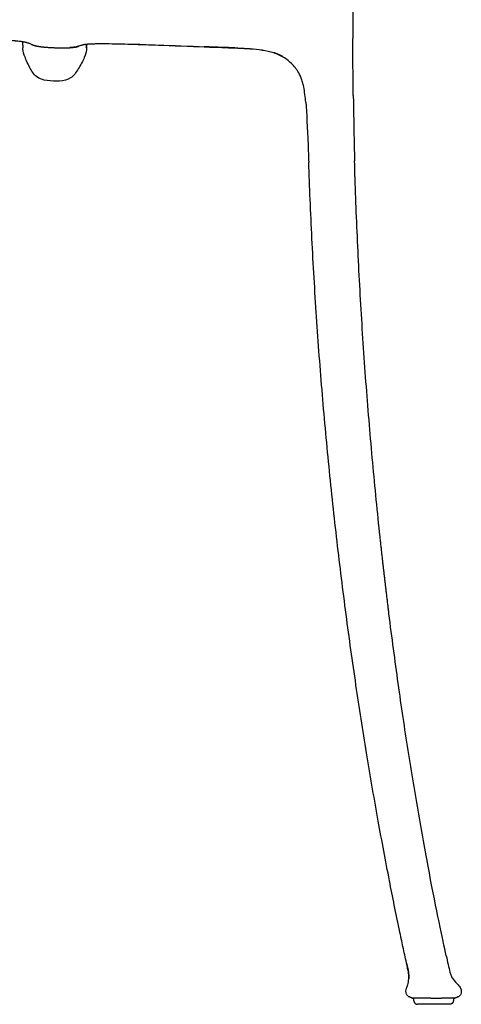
# Model space of a CAD drawing. Header units: millimetres. Extents: x -51070 to 51016057, y -411665 to 5485636.
# Tile 22 of 27: x 51015833 to 51016025, y 5484378 to 5484805. Entities that reach past the tile are written whole.
import ezdxf

# ---------------------------------------------------------------- set-up
doc = ezdxf.new("R2010")
doc.units = ezdxf.units.MM
doc.layers.add('08-01-2026-telaio-080126', color=7, linetype='Continuous', true_color=0x000000)

msp = doc.modelspace()

# ---------------------------------------------------------------- linework, layer by layer
at = {"layer": '08-01-2026-telaio-080126', "color": 7}
for points, degree, knots in [([(51015977.93, 5484817.97), (51015977.89, 5484813.81), (51015977.87, 5484810.34), (51015977.87, 5484807.01), (51015977.87, 5484803.68), (51015977.88, 5484800.49), (51015977.91, 5484796.93)], 3, [0, 0, 0, 0, 10.959753, 10.959753, 10.959753, 21.043315, 21.043315, 21.043315, 21.043315]), ([(51015977.93, 5484817.97), (51015977.89, 5484813.81), (51015977.87, 5484810.34), (51015977.87, 5484807.01), (51015977.87, 5484803.68), (51015977.88, 5484800.49), (51015977.91, 5484796.93)], 3, [0, 0, 0, 0, 10.959753, 10.959753, 10.959753, 21.043315, 21.043315, 21.043315, 21.043315]), ([(51015833.39, 5484795.65), (51015833.37, 5484795.65), (51015833.35, 5484795.65), (51015833.3, 5484795.66), (51015833.26, 5484795.66), (51015833.22, 5484795.67), (51015832.78, 5484795.72), (51015832.35, 5484795.76), (51015831.88, 5484795.81), (51015831.86, 5484795.81), (51015831.84, 5484795.81), (51015831.77, 5484795.82), (51015831.7, 5484795.83), (51015831.57, 5484795.84), (51015831.5, 5484795.85), (51015831.37, 5484795.86), (51015831.3, 5484795.87), (51015831.23, 5484795.87), (51015830.57, 5484795.94), (51015829.89, 5484795.99), (51015829.17, 5484796.05), (51015828.89, 5484796.08), (51015828.59, 5484796.1), (51015828.3, 5484796.12), (51015827.69, 5484796.17), (51015827.07, 5484796.21), (51015826.44, 5484796.25)], 3, [0, 0, 0, 0, 0.088583, 0.088583, 0.235587, 0.235587, 0.235587, 2.013166, 2.013166, 2.013166, 2.09683, 2.09683, 2.351646, 2.351646, 2.581584, 2.581584, 2.824383, 2.824383, 2.824383, 5.286129, 5.286129, 5.286129, 6.279055, 6.279055, 6.279055, 8.323589, 8.323589, 8.323589, 8.323589]), ([(51015833.39, 5484795.65), (51015833.37, 5484795.65), (51015833.35, 5484795.65), (51015833.3, 5484795.66), (51015833.26, 5484795.66), (51015833.22, 5484795.67), (51015832.78, 5484795.72), (51015832.35, 5484795.76), (51015831.88, 5484795.81), (51015831.86, 5484795.81), (51015831.84, 5484795.81), (51015831.77, 5484795.82), (51015831.7, 5484795.83), (51015831.57, 5484795.84), (51015831.5, 5484795.85), (51015831.37, 5484795.86), (51015831.3, 5484795.87), (51015831.23, 5484795.87), (51015830.57, 5484795.94), (51015829.89, 5484795.99), (51015829.17, 5484796.05), (51015828.89, 5484796.08), (51015828.59, 5484796.1), (51015828.3, 5484796.12), (51015827.69, 5484796.17), (51015827.07, 5484796.21), (51015826.44, 5484796.25)], 3, [0, 0, 0, 0, 0.088583, 0.088583, 0.235587, 0.235587, 0.235587, 2.013166, 2.013166, 2.013166, 2.09683, 2.09683, 2.351646, 2.351646, 2.581584, 2.581584, 2.824383, 2.824383, 2.824383, 5.286129, 5.286129, 5.286129, 6.279055, 6.279055, 6.279055, 8.323589, 8.323589, 8.323589, 8.323589]), ([(51015835.99, 5484795.24), (51015835.8, 5484795.29), (51015835.68, 5484795.31), (51015835.5, 5484795.34), (51015835.47, 5484795.35), (51015835.44, 5484795.36), (51015835.39, 5484795.37), (51015835.37, 5484795.37), (51015835.36, 5484795.37), (51015835.19, 5484795.4), (51015835.07, 5484795.42), (51015834.84, 5484795.46), (51015834.74, 5484795.47), (51015834.62, 5484795.49), (51015834.5, 5484795.51), (51015834.17, 5484795.55), (51015833.78, 5484795.6), (51015833.39, 5484795.65)], 3, [0, 0, 0, 0, 1.230734, 1.230734, 1.230734, 1.465141, 1.465141, 1.614362, 1.614362, 1.614362, 2.845551, 2.845551, 2.845551, 3.456662, 3.456662, 3.456662, 5.096963, 5.096963, 5.096963, 5.096963]), ([(51015838.48, 5484794.39), (51015838.47, 5484794.39), (51015838.46, 5484794.4), (51015838.45, 5484794.4), (51015838.29, 5484794.48), (51015838.11, 5484794.56), (51015837.91, 5484794.63), (51015837.78, 5484794.68), (51015837.65, 5484794.73), (51015837.52, 5484794.78), (51015837.45, 5484794.81), (51015837.38, 5484794.83), (51015837.31, 5484794.86), (51015837.09, 5484794.93), (51015836.89, 5484795), (51015836.66, 5484795.06), (51015836.54, 5484795.1), (51015836.42, 5484795.13), (51015836.31, 5484795.16), (51015836.19, 5484795.19), (51015836.1, 5484795.21), (51015835.99, 5484795.24)], 3, [0.797175, 0.797175, 0.797175, 0.797175, 0.880661, 0.880661, 0.880661, 2.375522, 2.375522, 2.375522, 3.381429, 3.381429, 3.381429, 3.88221, 3.88221, 3.88221, 5.399212, 5.399212, 5.399212, 6.180223, 6.180223, 6.180223, 6.932494, 6.932494, 6.932494, 6.932494]), ([(51015839.42, 5484793.87), (51015839.42, 5484793.87), (51015839.42, 5484793.87), (51015839.38, 5484793.9), (51015839.32, 5484793.94), (51015839.23, 5484794), (51015839.22, 5484794), (51015839.21, 5484794.01), (51015839.2, 5484794.01), (51015839.04, 5484794.11), (51015838.78, 5484794.25), (51015838.48, 5484794.39)], 3, [0.78006, 0.78006, 0.78006, 0.78006, 1.354211, 1.354211, 2.812483, 2.812483, 2.812483, 2.971494, 2.971494, 2.971494, 5.678122, 5.678122, 5.678122, 5.678122]), ([(51015838.48, 5484794.39), (51015838.71, 5484794.28), (51015839.15, 5484794.11), (51015839.75, 5484793.92), (51015840.28, 5484793.79), (51015840.76, 5484793.68), (51015841.26, 5484793.58), (51015841.69, 5484793.51), (51015841.95, 5484793.47), (51015842.04, 5484793.46)], 3, [-4.49424, -4.49424, -4.49424, -4.49424, -3.731331, -3.082442, -2.603593, -2.109023, -1.599617, -1.076917, -0.804866, -0.804866, -0.804866, -0.804866]), ([(51015838.49, 5484794.4), (51015839.08, 5484794.12), (51015839.81, 5484793.91), (51015840.96, 5484793.58), (51015842.84, 5484793.35)], 2, [-4.405364, -4.405364, -4.405364, -3.090246, -3.090246, 0, 0, 0]), ([(51015842.84, 5484793.35), (51015845.28, 5484793.06), (51015848.76, 5484792.94), (51015852.21, 5484792.82), (51015854.69, 5484792.93)], 2, [-11.895808, -11.895808, -11.895808, -5.945884, -5.945884, 0, 0, 0]), ([(51015842.84, 5484793.35), (51015843.14, 5484793.32), (51015843.8, 5484793.24), (51015844.85, 5484793.15), (51015846.04, 5484793.07), (51015847.36, 5484792.99), (51015848.57, 5484792.94), (51015849.62, 5484792.91), (51015850.47, 5484792.89), (51015851.28, 5484792.88), (51015852.05, 5484792.88), (51015852.77, 5484792.88), (51015853.45, 5484792.89), (51015853.88, 5484792.9), (51015854.08, 5484792.91)], 3, [0.003168, 0.003168, 0.003168, 0.003168, 0.9218, 1.984099, 3.18341, 4.509792, 5.945233, 6.82107, 7.668426, 8.481427, 9.255178, 9.98567, 10.669701, 11.281488, 11.281488, 11.281488, 11.281488]), ([(51015854.69, 5484792.93), (51015856.62, 5484793.02), (51015857.85, 5484793.29), (51015858.51, 5484793.42), (51015859.01, 5484793.61)], 2, [-6.412086, -6.412086, -6.412086, -3.209552, -3.209552, -2.038785, -2.038785, -2.038785]), ([(51015859.02, 5484793.6), (51015858.9, 5484793.56), (51015858.51, 5484793.43), (51015857.89, 5484793.28), (51015857.13, 5484793.15), (51015856.38, 5484793.05), (51015855.72, 5484792.99), (51015855.32, 5484792.97), (51015855.18, 5484792.96)], 3, [1.953707, 1.953707, 1.953707, 1.953707, 2.336542, 3.182757, 3.882363, 4.643189, 5.470346, 5.870742, 5.870742, 5.870742, 5.870742]), ([(51015859.02, 5484793.6), (51015859, 5484793.6), (51015858.99, 5484793.59), (51015858.98, 5484793.59), (51015858.62, 5484793.46), (51015858.3, 5484793.32), (51015858.07, 5484793.21), (51015858.04, 5484793.2), (51015858.02, 5484793.19), (51015858, 5484793.17), (51015857.81, 5484793.08), (51015857.7, 5484793.01), (51015857.7, 5484793.01)], 3, [0.571779, 0.571779, 0.571779, 0.571779, 0.669288, 0.669288, 0.669288, 3.467108, 3.467108, 3.467108, 3.762779, 3.762779, 3.762779, 6.227793, 6.227793, 6.227793, 6.227793]), ([(51015857.7, 5484793.01), (51015857.7, 5484793.01), (51015857.7, 5484793.01), (51015857.7, 5484793.01), (51015857.71, 5484793.01), (51015857.71, 5484793.02)], 3, [0.0031357, 0.0031357, 0.0031357, 0.0031357, 0.1495885, 0.1495885, 0.5499048, 0.5499048, 0.5499048, 0.5499048]), ([(51015857.71, 5484793.02), (51015857.86, 5484793.13), (51015858, 5484793.24), (51015858.13, 5484793.33), (51015858.13, 5484793.34), (51015858.14, 5484793.34), (51015858.14, 5484793.34)], 3, [1.0279569, 1.0279569, 1.0279569, 1.0279569, 1.6692843, 1.6692843, 1.6692843, 1.6957595, 1.6957595, 1.6957595, 1.6957595]), ([(51015861.55, 5484794.26), (51015861.44, 5484794.24), (51015861.31, 5484794.22), (51015861.18, 5484794.19), (51015861.05, 5484794.17), (51015860.92, 5484794.14), (51015860.79, 5484794.11), (51015860.66, 5484794.08), (51015860.53, 5484794.05), (51015860.41, 5484794.02), (51015860.24, 5484793.98), (51015860.08, 5484793.94), (51015859.92, 5484793.89), (51015859.9, 5484793.89), (51015859.89, 5484793.88), (51015859.87, 5484793.88), (51015859.57, 5484793.79), (51015859.28, 5484793.7), (51015859.02, 5484793.6)], 3, [0.000011, 0.000011, 0.000011, 0.000011, 0.805064, 0.805064, 0.805064, 1.621295, 1.621295, 1.621295, 2.423971, 2.423971, 2.423971, 3.490702, 3.490702, 3.490702, 3.609311, 3.609311, 3.609311, 5.626251, 5.626251, 5.626251, 5.626251]), ([(51015864.1, 5484794.47), (51015863.72, 5484794.46), (51015863.34, 5484794.44), (51015863.02, 5484794.42), (51015862.9, 5484794.41), (51015862.78, 5484794.4), (51015862.68, 5484794.39), (51015862.46, 5484794.37), (51015862.34, 5484794.36), (51015862.18, 5484794.34), (51015862.16, 5484794.34), (51015862.15, 5484794.34), (51015862.09, 5484794.34), (51015862.06, 5484794.33), (51015862.04, 5484794.33), (51015861.87, 5484794.31), (51015861.73, 5484794.29), (51015861.55, 5484794.26)], 3, [0, 0, 0, 0, 1.527859, 1.527859, 1.527859, 2.11173, 2.11173, 2.11173, 3.283501, 3.283501, 3.283501, 3.426107, 3.426107, 3.649177, 3.649177, 3.649177, 4.821742, 4.821742, 4.821742, 4.821742]), ([(51015864.1, 5484794.47), (51015863.72, 5484794.46), (51015863.34, 5484794.44), (51015863.02, 5484794.42), (51015862.9, 5484794.41), (51015862.78, 5484794.4), (51015862.68, 5484794.39), (51015862.46, 5484794.37), (51015862.34, 5484794.36), (51015862.18, 5484794.34), (51015862.16, 5484794.34), (51015862.15, 5484794.34), (51015862.09, 5484794.34), (51015862.06, 5484794.33), (51015862.04, 5484794.33), (51015861.87, 5484794.31), (51015861.73, 5484794.29), (51015861.55, 5484794.26)], 3, [0, 0, 0, 0, 1.527859, 1.527859, 1.527859, 2.11173, 2.11173, 2.11173, 3.283501, 3.283501, 3.283501, 3.426107, 3.426107, 3.649177, 3.649177, 3.649177, 4.821742, 4.821742, 4.821742, 4.821742]), ([(51015862.45, 5484794.07), (51015862.44, 5484793.94), (51015862.44, 5484793.81), (51015862.43, 5484793.66), (51015862.43, 5484793.52), (51015862.42, 5484793.38), (51015862.42, 5484793.24), (51015862.42, 5484793.12), (51015862.41, 5484792.99), (51015862.41, 5484792.88), (51015862.4, 5484792.76), (51015862.4, 5484792.66), (51015862.4, 5484792.55), (51015862.39, 5484792.46), (51015862.39, 5484792.37), (51015862.39, 5484792.29), (51015862.39, 5484792.22), (51015862.38, 5484792.15), (51015862.38, 5484792.08)], 2, [0.150845, 0.150845, 0.150845, 1, 1, 2, 2, 3, 3, 4, 4, 5, 5, 6, 6, 7, 7, 8, 8, 9, 9, 9]), ([(51015862.45, 5484794.07), (51015862.44, 5484793.94), (51015862.44, 5484793.81), (51015862.43, 5484793.66), (51015862.43, 5484793.52), (51015862.42, 5484793.38), (51015862.42, 5484793.24), (51015862.42, 5484793.12), (51015862.41, 5484792.99), (51015862.41, 5484792.88), (51015862.4, 5484792.76), (51015862.4, 5484792.66), (51015862.4, 5484792.55), (51015862.39, 5484792.46), (51015862.39, 5484792.37), (51015862.39, 5484792.29), (51015862.39, 5484792.22), (51015862.38, 5484792.15), (51015862.38, 5484792.08)], 2, [0.150845, 0.150845, 0.150845, 1, 1, 2, 2, 3, 3, 4, 4, 5, 5, 6, 6, 7, 7, 8, 8, 9, 9, 9]), ([(51015870.8, 5484794.57), (51015870.24, 5484794.58), (51015869.68, 5484794.58), (51015869.13, 5484794.58), (51015868.81, 5484794.58), (51015868.49, 5484794.58), (51015868.17, 5484794.57), (51015867.49, 5484794.57), (51015866.85, 5484794.56), (51015866.22, 5484794.55), (51015866, 5484794.54), (51015865.78, 5484794.53), (51015865.57, 5484794.53), (51015865.11, 5484794.52), (51015864.69, 5484794.5), (51015864.27, 5484794.48), (51015864.23, 5484794.48), (51015864.19, 5484794.48), (51015864.14, 5484794.48), (51015864.12, 5484794.48), (51015864.1, 5484794.47)], 3, [0, 0, 0, 0, 1.777168, 1.777168, 1.777168, 2.827783, 2.827783, 2.827783, 5.069072, 5.069072, 5.069072, 5.859164, 5.859164, 5.859164, 7.50989, 7.50989, 7.50989, 7.645326, 7.645326, 7.73543, 7.73543, 7.73543, 7.73543]), ([(51015870.8, 5484794.57), (51015870.24, 5484794.58), (51015869.68, 5484794.58), (51015869.13, 5484794.58), (51015868.81, 5484794.58), (51015868.49, 5484794.58), (51015868.17, 5484794.57), (51015867.49, 5484794.57), (51015866.85, 5484794.56), (51015866.22, 5484794.55), (51015866, 5484794.54), (51015865.78, 5484794.53), (51015865.57, 5484794.53), (51015865.11, 5484794.52), (51015864.69, 5484794.5), (51015864.27, 5484794.48), (51015864.23, 5484794.48), (51015864.19, 5484794.48), (51015864.14, 5484794.48), (51015864.12, 5484794.48), (51015864.1, 5484794.47)], 3, [0, 0, 0, 0, 1.777168, 1.777168, 1.777168, 2.827783, 2.827783, 2.827783, 5.069072, 5.069072, 5.069072, 5.859164, 5.859164, 5.859164, 7.50989, 7.50989, 7.50989, 7.645326, 7.645326, 7.73543, 7.73543, 7.73543, 7.73543]), ([(51015881.7, 5484794.35), (51015879.92, 5484794.4), (51015878.08, 5484794.45), (51015876.31, 5484794.49), (51015874.46, 5484794.53), (51015872.59, 5484794.56), (51015870.8, 5484794.57)], 3, [0, 0, 0, 0, 5.410959, 5.410959, 5.410959, 11.054086, 11.054086, 11.054086, 11.054086]), ([(51015881.7, 5484794.35), (51015879.92, 5484794.4), (51015878.08, 5484794.45), (51015876.31, 5484794.49), (51015874.46, 5484794.53), (51015872.59, 5484794.56), (51015870.8, 5484794.57)], 3, [0, 0, 0, 0, 5.410959, 5.410959, 5.410959, 11.054086, 11.054086, 11.054086, 11.054086]), ([(51015893.71, 5484793.92), (51015891.67, 5484794), (51015889.72, 5484794.07), (51015885.75, 5484794.22), (51015883.8, 5484794.29), (51015881.7, 5484794.35)], 3, [0, 0, 0, 0, 5.684162, 5.684162, 12.023232, 12.023232, 12.023232, 12.023232]), ([(51015893.71, 5484793.92), (51015891.67, 5484794), (51015889.72, 5484794.07), (51015885.75, 5484794.22), (51015883.8, 5484794.29), (51015881.7, 5484794.35)], 3, [0, 0, 0, 0, 5.684162, 5.684162, 12.023232, 12.023232, 12.023232, 12.023232]), ([(51015947.15, 5484789.15), (51015945.65, 5484789.96), (51015944.05, 5484790.56), (51015940.74, 5484791.46), (51015939.02, 5484791.75), (51015937.32, 5484791.97)], 3, [0, 0, 0, 0, 5.134905, 5.134905, 10.312824, 10.312824, 10.312824, 10.312824]), ([(51015947.15, 5484789.15), (51015945.65, 5484789.96), (51015944.05, 5484790.56), (51015940.74, 5484791.46), (51015939.02, 5484791.75), (51015937.32, 5484791.97)], 3, [0, 0, 0, 0, 5.134905, 5.134905, 10.312824, 10.312824, 10.312824, 10.312824]), ([(51015954.45, 5484782.06), (51015953.6, 5484783.53), (51015952.52, 5484784.89), (51015950.06, 5484787.28), (51015948.66, 5484788.32), (51015947.15, 5484789.15)], 3, [0, 0, 0, 0, 5.239257, 5.239257, 10.434049, 10.434049, 10.434049, 10.434049]), ([(51015954.45, 5484782.06), (51015953.6, 5484783.53), (51015952.52, 5484784.89), (51015950.06, 5484787.28), (51015948.66, 5484788.32), (51015947.15, 5484789.15)], 3, [0, 0, 0, 0, 5.239257, 5.239257, 10.434049, 10.434049, 10.434049, 10.434049]), ([(51015957.49, 5484769.33), (51015957.3, 5484771.48), (51015957.04, 5484773.86), (51015956.55, 5484776.3), (51015956.47, 5484776.65), (51015956.31, 5484777.33), (51015956.23, 5484777.65), (51015956.05, 5484778.3), (51015955.95, 5484778.62), (51015955.48, 5484780.04), (51015955.03, 5484781.05), (51015954.45, 5484782.06)], 3, [0.003369, 0.003369, 0.003369, 0.003369, 6.54959, 6.54959, 7.65906, 7.65906, 8.694715, 8.694715, 9.72974, 9.72974, 13.358336, 13.358336, 13.358336, 13.358336]), ([(51015957.49, 5484769.33), (51015957.3, 5484771.48), (51015957.04, 5484773.86), (51015956.55, 5484776.3), (51015956.47, 5484776.65), (51015956.31, 5484777.33), (51015956.23, 5484777.65), (51015956.05, 5484778.3), (51015955.95, 5484778.62), (51015955.48, 5484780.04), (51015955.03, 5484781.05), (51015954.45, 5484782.06)], 3, [0.003369, 0.003369, 0.003369, 0.003369, 6.54959, 6.54959, 7.65906, 7.65906, 8.694715, 8.694715, 9.72974, 9.72974, 13.358336, 13.358336, 13.358336, 13.358336]), ([(51015960.2, 5484710.18), (51015959.92, 5484715.82), (51015959.67, 5484721.47), (51015959.43, 5484727.14), (51015959.2, 5484732.49), (51015958.98, 5484737.88), (51015958.78, 5484743.31)], 3, [0, 0, 0, 0, 16.976829, 16.976829, 16.976829, 33.169151, 33.169151, 33.169151, 33.169151]), ([(51015960.2, 5484710.18), (51015959.92, 5484715.82), (51015959.67, 5484721.47), (51015959.43, 5484727.14), (51015959.2, 5484732.49), (51015958.98, 5484737.88), (51015958.78, 5484743.31)], 3, [0, 0, 0, 0, 16.976829, 16.976829, 16.976829, 33.169151, 33.169151, 33.169151, 33.169151]), ([(51016001.23, 5484395.87), (51016000.96, 5484397.12), (51016000.69, 5484398.33), (51016000.21, 5484400.55), (51015999.96, 5484401.72), (51015999.2, 5484405.24), (51015998.7, 5484407.6), (51015998.17, 5484410.1)], 3, [0, 0, 0, 0, 4.218146, 4.218146, 8.024664, 8.024664, 14.597612, 14.597612, 14.597612, 14.597612]), ([(51016001.23, 5484395.87), (51016000.96, 5484397.12), (51016000.69, 5484398.33), (51016000.21, 5484400.55), (51015999.96, 5484401.72), (51015999.2, 5484405.24), (51015998.7, 5484407.6), (51015998.17, 5484410.1)], 3, [0, 0, 0, 0, 4.218146, 4.218146, 8.024664, 8.024664, 14.597612, 14.597612, 14.597612, 14.597612]), ([(51016018.47, 5484399.03), (51016018.73, 5484397.79), (51016019, 5484396.53), (51016019.52, 5484394.22), (51016019.81, 5484392.95), (51016020.09, 5484391.92)], 3, [0, 0, 0, 0, 4.023396, 4.023396, 7.299391, 7.299391, 7.299391, 7.299391]), ([(51016018.47, 5484399.03), (51016018.73, 5484397.79), (51016019, 5484396.53), (51016019.52, 5484394.22), (51016019.81, 5484392.95), (51016020.09, 5484391.92)], 3, [0, 0, 0, 0, 4.023396, 4.023396, 7.299391, 7.299391, 7.299391, 7.299391]), ([(51016002.12, 5484391.35), (51016002.07, 5484391.73), (51016002.01, 5484392.09), (51016001.87, 5484392.83), (51016001.79, 5484393.2), (51016001.56, 5484394.3), (51016001.39, 5484395.13), (51016001.23, 5484395.87)], 3, [0, 0, 0, 0, 1.183572, 1.183572, 2.285544, 2.285544, 4.612562, 4.612562, 4.612562, 4.612562]), ([(51016002.12, 5484391.35), (51016002.07, 5484391.73), (51016002.01, 5484392.09), (51016001.87, 5484392.83), (51016001.79, 5484393.2), (51016001.56, 5484394.3), (51016001.39, 5484395.13), (51016001.23, 5484395.87)], 3, [0, 0, 0, 0, 1.183572, 1.183572, 2.285544, 2.285544, 4.612562, 4.612562, 4.612562, 4.612562]), ([(51016002.22, 5484389.05), (51016002.24, 5484389.45), (51016002.25, 5484389.84), (51016002.21, 5484390.61), (51016002.17, 5484390.98), (51016002.12, 5484391.35)], 3, [0, 0, 0, 0, 1.199999, 1.199999, 2.323376, 2.323376, 2.323376, 2.323376]), ([(51016002.22, 5484389.05), (51016002.24, 5484389.45), (51016002.25, 5484389.84), (51016002.21, 5484390.61), (51016002.17, 5484390.98), (51016002.12, 5484391.35)], 3, [0, 0, 0, 0, 1.199999, 1.199999, 2.323376, 2.323376, 2.323376, 2.323376]), ([(51016020.09, 5484391.92), (51016020.23, 5484391.44), (51016020.38, 5484390.92), (51016020.8, 5484389.89), (51016021.06, 5484389.44), (51016021.42, 5484388.94)], 3, [0, 0, 0, 0, 1.472567, 1.472567, 3.296422, 3.296422, 3.296422, 3.296422]), ([(51016020.09, 5484391.92), (51016020.23, 5484391.44), (51016020.38, 5484390.92), (51016020.8, 5484389.89), (51016021.06, 5484389.44), (51016021.42, 5484388.94)], 3, [0, 0, 0, 0, 1.472567, 1.472567, 3.296422, 3.296422, 3.296422, 3.296422]), ([(51016001.25, 5484384.93), (51016001.34, 5484385.18), (51016001.46, 5484385.45), (51016001.65, 5484385.96), (51016001.73, 5484386.2), (51016001.8, 5484386.46)], 3, [0, 0, 0, 0, 0.821036, 0.821036, 1.634773, 1.634773, 1.634773, 1.634773]), ([(51016001.25, 5484384.93), (51016001.34, 5484385.18), (51016001.46, 5484385.45), (51016001.65, 5484385.96), (51016001.73, 5484386.2), (51016001.8, 5484386.46)], 3, [0, 0, 0, 0, 0.821036, 0.821036, 1.634773, 1.634773, 1.634773, 1.634773]), ([(51016023.58, 5484386.41), (51016023.78, 5484386.18), (51016024.02, 5484385.91), (51016024.4, 5484385.44), (51016024.57, 5484385.2), (51016024.71, 5484384.92)], 3, [0, 0, 0, 0, 0.929981, 0.929981, 1.875523, 1.875523, 1.875523, 1.875523]), ([(51016023.58, 5484386.41), (51016023.78, 5484386.18), (51016024.02, 5484385.91), (51016024.4, 5484385.44), (51016024.57, 5484385.2), (51016024.71, 5484384.92)], 3, [0, 0, 0, 0, 0.929981, 0.929981, 1.875523, 1.875523, 1.875523, 1.875523]), ([(51016002, 5484381.44), (51016001.85, 5484381.55), (51016001.71, 5484381.69), (51016001.59, 5484381.84), (51016001.47, 5484382), (51016001.36, 5484382.17), (51016001.27, 5484382.36)], 3, [0.011216, 0.011216, 0.011216, 0.011216, 0.591419, 0.591419, 0.591419, 1.206058, 1.206058, 1.206058, 1.206058]), ([(51016002, 5484381.44), (51016001.85, 5484381.55), (51016001.71, 5484381.69), (51016001.59, 5484381.84), (51016001.47, 5484382), (51016001.36, 5484382.17), (51016001.27, 5484382.36)], 3, [0.011216, 0.011216, 0.011216, 0.011216, 0.591419, 0.591419, 0.591419, 1.206058, 1.206058, 1.206058, 1.206058]), ([(51016003.94, 5484380.67), (51016003.63, 5484380.77), (51016003.32, 5484380.88), (51016003, 5484380.98), (51016002.65, 5484381.1), (51016002.3, 5484381.22), (51016002, 5484381.44)], 3, [0.082654, 0.082654, 0.082654, 0.082654, 1.077247, 1.077247, 1.077247, 2.187695, 2.187695, 2.187695, 2.187695]), ([(51016003.94, 5484380.67), (51016003.63, 5484380.77), (51016003.32, 5484380.88), (51016003, 5484380.98), (51016002.65, 5484381.1), (51016002.3, 5484381.22), (51016002, 5484381.44)], 3, [0.082654, 0.082654, 0.082654, 0.082654, 1.077247, 1.077247, 1.077247, 2.187695, 2.187695, 2.187695, 2.187695]), ([(51016002.1, 5484381.44), (51016002.4, 5484381.22), (51016002.75, 5484381.1), (51016003.09, 5484380.98), (51016003.14, 5484380.97), (51016003.19, 5484380.95), (51016003.25, 5484380.93), (51016003.31, 5484380.91), (51016003.38, 5484380.89), (51016003.45, 5484380.86), (51016003.54, 5484380.83), (51016003.62, 5484380.8), (51016003.71, 5484380.77), (51016003.82, 5484380.74), (51016003.92, 5484380.7), (51016004.02, 5484380.67)], 3, [-2.105063, -2.105063, -2.105063, -2.105063, -0.994508, -0.994508, -0.994508, -0.828759, -0.828759, -0.828759, -0.613285, -0.613285, -0.613285, -0.33317, -0.33317, -0.33317, 0, 0, 0, 0]), ([(51016002.1, 5484381.44), (51016002.4, 5484381.22), (51016002.75, 5484381.1), (51016003.09, 5484380.98), (51016003.14, 5484380.97), (51016003.19, 5484380.95), (51016003.25, 5484380.93), (51016003.31, 5484380.91), (51016003.38, 5484380.89), (51016003.45, 5484380.86), (51016003.54, 5484380.83), (51016003.62, 5484380.8), (51016003.71, 5484380.77), (51016003.82, 5484380.74), (51016003.92, 5484380.7), (51016004.02, 5484380.67)], 3, [-2.105063, -2.105063, -2.105063, -2.105063, -0.994508, -0.994508, -0.994508, -0.828759, -0.828759, -0.828759, -0.613285, -0.613285, -0.613285, -0.33317, -0.33317, -0.33317, 0, 0, 0, 0]), ([(51016004.62, 5484380.67), (51016004.55, 5484380.67), (51016004.41, 5484380.67), (51016004.24, 5484380.67), (51016004.11, 5484380.67), (51016004.03, 5484380.67), (51016003.98, 5484380.67), (51016003.96, 5484380.67), (51016003.95, 5484380.67), (51016003.94, 5484380.67), (51016003.94, 5484380.67)], 3, [0, 0, 0, 0, 0.592735, 1.185559, 1.778505, 2.371537, 2.668103, 2.964663, 3.261205, 3.537128, 3.537128, 3.537128, 3.537128]), ([(51016004.62, 5484380.67), (51016004.55, 5484380.67), (51016004.41, 5484380.67), (51016004.24, 5484380.67), (51016004.11, 5484380.67), (51016004.03, 5484380.67), (51016003.98, 5484380.67), (51016003.96, 5484380.67), (51016003.95, 5484380.67), (51016003.94, 5484380.67), (51016003.94, 5484380.67)], 3, [0, 0, 0, 0, 0.592735, 1.185559, 1.778505, 2.371537, 2.668103, 2.964663, 3.261205, 3.537128, 3.537128, 3.537128, 3.537128]), ([(51016007.46, 5484380.67), (51016007.31, 5484380.67), (51016007, 5484380.67), (51016006.57, 5484380.67), (51016006.17, 5484380.67), (51016005.86, 5484380.67), (51016005.62, 5484380.67), (51016005.45, 5484380.67), (51016005.29, 5484380.67), (51016005.14, 5484380.67), (51016005, 5484380.67), (51016004.86, 5484380.67), (51016004.74, 5484380.67), (51016004.66, 5484380.67), (51016004.62, 5484380.67)], 3, [0, 0, 0, 0, 0.592727, 1.185555, 1.778504, 2.371539, 2.668104, 2.964661, 3.261202, 3.557717, 3.854201, 4.150654, 4.447079, 4.743486, 4.743486, 4.743486, 4.743486]), ([(51016021.98, 5484380.67), (51016021.95, 5484380.67), (51016021.89, 5484380.67), (51016021.75, 5484380.67), (51016021.57, 5484380.67), (51016021.4, 5484380.67), (51016021.24, 5484380.67), (51016021.11, 5484380.67), (51016020.97, 5484380.67), (51016020.83, 5484380.67), (51016020.68, 5484380.67), (51016020.52, 5484380.67), (51016020.35, 5484380.67), (51016020.23, 5484380.67), (51016020.17, 5484380.67)], 3, [0, 0, 0, 0, 0.592727, 1.185555, 1.778504, 2.371539, 2.668104, 2.964661, 3.261202, 3.557717, 3.854201, 4.150654, 4.447079, 4.743486, 4.743486, 4.743486, 4.743486]), ([(51016021.98, 5484380.67), (51016021.95, 5484380.67), (51016021.89, 5484380.67), (51016021.75, 5484380.67), (51016021.57, 5484380.67), (51016021.4, 5484380.67), (51016021.24, 5484380.67), (51016021.11, 5484380.67), (51016020.97, 5484380.67), (51016020.83, 5484380.67), (51016020.68, 5484380.67), (51016020.52, 5484380.67), (51016020.35, 5484380.67), (51016020.23, 5484380.67), (51016020.17, 5484380.67)], 3, [0, 0, 0, 0, 0.592727, 1.185555, 1.778504, 2.371539, 2.668104, 2.964661, 3.261202, 3.557717, 3.854201, 4.150654, 4.447079, 4.743486, 4.743486, 4.743486, 4.743486]), ([(51016021.98, 5484380.67), (51016022.08, 5484380.7), (51016022.19, 5484380.74), (51016022.29, 5484380.77), (51016022.38, 5484380.8), (51016022.47, 5484380.83), (51016022.55, 5484380.86), (51016022.62, 5484380.89), (51016022.69, 5484380.91), (51016022.76, 5484380.93), (51016022.81, 5484380.95), (51016022.86, 5484380.97), (51016022.91, 5484380.98), (51016023.26, 5484381.1), (51016023.6, 5484381.22), (51016023.9, 5484381.44)], 3, [0, 0, 0, 0, 0.333169, 0.333169, 0.333169, 0.613285, 0.613285, 0.613285, 0.828759, 0.828759, 0.828759, 0.994507, 0.994507, 0.994507, 2.105063, 2.105063, 2.105063, 2.105063]), ([(51016021.98, 5484380.67), (51016022.08, 5484380.7), (51016022.19, 5484380.74), (51016022.29, 5484380.77), (51016022.38, 5484380.8), (51016022.47, 5484380.83), (51016022.55, 5484380.86), (51016022.62, 5484380.89), (51016022.69, 5484380.91), (51016022.76, 5484380.93), (51016022.81, 5484380.95), (51016022.86, 5484380.97), (51016022.91, 5484380.98), (51016023.26, 5484381.1), (51016023.6, 5484381.22), (51016023.9, 5484381.44)], 3, [0, 0, 0, 0, 0.333169, 0.333169, 0.333169, 0.613285, 0.613285, 0.613285, 0.828759, 0.828759, 0.828759, 0.994507, 0.994507, 0.994507, 2.105063, 2.105063, 2.105063, 2.105063]), ([(51016024, 5484381.44), (51016023.7, 5484381.22), (51016023.35, 5484381.1), (51016023, 5484380.98), (51016022.69, 5484380.88), (51016022.37, 5484380.77), (51016022.06, 5484380.67)], 3, [0.011216, 0.011216, 0.011216, 0.011216, 1.121664, 1.121664, 1.121664, 2.116064, 2.116064, 2.116064, 2.116064]), ([(51016024, 5484381.44), (51016023.7, 5484381.22), (51016023.35, 5484381.1), (51016023, 5484380.98), (51016022.69, 5484380.88), (51016022.37, 5484380.77), (51016022.06, 5484380.67)], 3, [0.011216, 0.011216, 0.011216, 0.011216, 1.121664, 1.121664, 1.121664, 2.116064, 2.116064, 2.116064, 2.116064]), ([(51016024.73, 5484382.36), (51016024.64, 5484382.17), (51016024.54, 5484382), (51016024.41, 5484381.84), (51016024.29, 5484381.69), (51016024.15, 5484381.55), (51016024, 5484381.44)], 3, [0.012582, 0.012582, 0.012582, 0.012582, 0.627221, 0.627221, 0.627221, 1.207424, 1.207424, 1.207424, 1.207424]), ([(51016024.73, 5484382.36), (51016024.64, 5484382.17), (51016024.54, 5484382), (51016024.41, 5484381.84), (51016024.29, 5484381.69), (51016024.15, 5484381.55), (51016024, 5484381.44)], 3, [0.012582, 0.012582, 0.012582, 0.012582, 0.627221, 0.627221, 0.627221, 1.207424, 1.207424, 1.207424, 1.207424])]:
    msp.add_open_spline(points, degree=degree, knots=knots, dxfattribs=at)
for points, degree in [([(51015834.75, 5484794), (51015834.76, 5484794.28), (51015834.77, 5484794.65), (51015834.78, 5484795.08)], 3), ([(51015834.75, 5484794), (51015834.76, 5484794.28), (51015834.77, 5484794.65), (51015834.78, 5484795.08)], 3), ([(51015834.78, 5484795.08), (51015834.78, 5484795.2), (51015834.79, 5484795.33), (51015834.79, 5484795.46)], 3), ([(51015834.78, 5484795.08), (51015834.78, 5484795.2), (51015834.79, 5484795.33), (51015834.79, 5484795.46)], 3), ([(51015978.14, 5484772.17), (51015978.02, 5484781.1), (51015977.95, 5484789.79), (51015977.91, 5484796.93)], 3), ([(51015978.14, 5484772.17), (51015978.02, 5484781.1), (51015977.95, 5484789.79), (51015977.91, 5484796.93)], 3), ([(51015835.4, 5484789.67), (51015834.87, 5484791.13), (51015834.68, 5484792.06), (51015834.71, 5484792.95)], 3), ([(51015835.4, 5484789.67), (51015834.87, 5484791.13), (51015834.68, 5484792.06), (51015834.71, 5484792.95)], 3), ([(51015834.75, 5484794), (51015834.73, 5484793.36), (51015834.71, 5484792.95), (51015834.71, 5484792.95)], 3), ([(51015834.75, 5484794), (51015834.73, 5484793.36), (51015834.71, 5484792.95), (51015834.71, 5484792.95)], 3), ([(51015839.1, 5484794.14), (51015839.2, 5484794.06), (51015839.3, 5484793.98), (51015839.39, 5484793.9)], 3), ([(51015839.18, 5484794.11), (51015839.27, 5484794.01), (51015839.34, 5484793.94), (51015839.38, 5484793.91)], 3), ([(51015839.39, 5484793.9), (51015839.41, 5484793.88), (51015839.42, 5484793.87), (51015839.42, 5484793.87)], 3), ([(51015839.42, 5484793.87), (51015839.42, 5484793.87), (51015839.43, 5484793.87), (51015839.43, 5484793.87)], 3), ([(51015862.37, 5484791.92), (51015862.34, 5484791.03), (51015862.07, 5484790.11), (51015861.44, 5484788.69)], 3), ([(51015862.37, 5484791.92), (51015862.34, 5484791.03), (51015862.07, 5484790.11), (51015861.44, 5484788.69)], 3), ([(51015862.29, 5484793), (51015862.38, 5484793.38), (51015862.43, 5484793.73), (51015862.45, 5484794.07)], 3), ([(51015862.29, 5484793), (51015862.38, 5484793.38), (51015862.43, 5484793.73), (51015862.45, 5484794.07)], 3), ([(51015862.38, 5484792.08), (51015862.38, 5484791.97), (51015862.37, 5484791.92), (51015862.37, 5484791.92)], 3), ([(51015862.38, 5484792.08), (51015862.38, 5484791.97), (51015862.37, 5484791.92), (51015862.37, 5484791.92)], 3), ([(51015862.45, 5484794.07), (51015862.45, 5484794.17), (51015862.45, 5484794.27), (51015862.46, 5484794.37)], 3), ([(51015862.45, 5484794.07), (51015862.45, 5484794.17), (51015862.45, 5484794.27), (51015862.46, 5484794.37)], 3), ([(51015881.69, 5484794.52), (51015885.04, 5484794.43), (51015888, 5484794.32), (51015893.61, 5484794.11)], 3), ([(51015893.61, 5484794.11), (51015899.23, 5484793.9), (51015907.5, 5484793.59), (51015913.47, 5484793.36)], 3), ([(51015913.57, 5484793.18), (51015907.59, 5484793.4), (51015899.32, 5484793.71), (51015893.71, 5484793.92)], 3), ([(51015913.57, 5484793.18), (51015907.59, 5484793.4), (51015899.32, 5484793.71), (51015893.71, 5484793.92)], 3), ([(51015926.72, 5484792.87), (51015923.13, 5484793), (51015919.45, 5484793.14), (51015913.47, 5484793.36)], 3), ([(51015926.8, 5484792.68), (51015923.22, 5484792.82), (51015919.54, 5484792.95), (51015913.57, 5484793.18)], 3), ([(51015926.8, 5484792.68), (51015923.22, 5484792.82), (51015919.54, 5484792.95), (51015913.57, 5484793.18)], 3), ([(51015926.72, 5484792.87), (51015930.31, 5484792.73), (51015933.82, 5484792.6), (51015937.32, 5484792.16)], 3), ([(51015937.32, 5484791.97), (51015933.85, 5484792.42), (51015930.29, 5484792.55), (51015926.8, 5484792.68)], 3), ([(51015937.32, 5484791.97), (51015933.85, 5484792.42), (51015930.29, 5484792.55), (51015926.8, 5484792.68)], 3), ([(51015937.32, 5484792.16), (51015940.82, 5484791.71), (51015944.3, 5484790.96), (51015947.36, 5484789.33)], 3), ([(51015837.66, 5484784.53), (51015836.78, 5484786.24), (51015835.93, 5484788.21), (51015835.4, 5484789.67)], 3), ([(51015837.66, 5484784.53), (51015836.78, 5484786.24), (51015835.93, 5484788.21), (51015835.4, 5484789.67)], 3), ([(51015861.44, 5484788.69), (51015860.81, 5484787.28), (51015859.8, 5484785.37), (51015858.8, 5484783.74)], 3), ([(51015861.44, 5484788.69), (51015860.81, 5484787.28), (51015859.8, 5484785.37), (51015858.8, 5484783.74)], 3), ([(51015840.69, 5484780.42), (51015839.43, 5484781.38), (51015838.53, 5484782.82), (51015837.66, 5484784.53)], 3), ([(51015840.69, 5484780.42), (51015839.43, 5484781.38), (51015838.53, 5484782.82), (51015837.66, 5484784.53)], 3), ([(51015858.8, 5484783.74), (51015857.8, 5484782.1), (51015856.8, 5484780.73), (51015855.47, 5484779.86)], 3), ([(51015858.8, 5484783.74), (51015857.8, 5484782.1), (51015856.8, 5484780.73), (51015855.47, 5484779.86)], 3), ([(51015845.31, 5484778.67), (51015843.55, 5484778.95), (51015841.94, 5484779.45), (51015840.69, 5484780.42)], 3), ([(51015845.31, 5484778.67), (51015843.55, 5484778.95), (51015841.94, 5484779.45), (51015840.69, 5484780.42)], 3), ([(51015850.73, 5484778.47), (51015848.96, 5484778.31), (51015847.06, 5484778.39), (51015845.31, 5484778.67)], 3), ([(51015850.73, 5484778.47), (51015848.96, 5484778.31), (51015847.06, 5484778.39), (51015845.31, 5484778.67)], 3), ([(51015855.47, 5484779.86), (51015854.15, 5484778.99), (51015852.51, 5484778.62), (51015850.73, 5484778.47)], 3), ([(51015855.47, 5484779.86), (51015854.15, 5484778.99), (51015852.51, 5484778.62), (51015850.73, 5484778.47)], 3), ([(51015957.49, 5484769.33), (51015957.91, 5484764.54), (51015958.2, 5484758.12), (51015958.49, 5484750.84)], 3), ([(51015957.49, 5484769.33), (51015957.91, 5484764.54), (51015958.2, 5484758.12), (51015958.49, 5484750.84)], 3), ([(51015978.14, 5484772.17), (51015978.23, 5484765.11), (51015978.35, 5484757.89), (51015978.53, 5484750.11)], 3), ([(51015978.14, 5484772.17), (51015978.23, 5484765.11), (51015978.35, 5484757.89), (51015978.53, 5484750.11)], 3), ([(51015958.49, 5484750.84), (51015958.58, 5484748.42), (51015958.68, 5484745.9), (51015958.78, 5484743.31)], 3), ([(51015958.49, 5484750.84), (51015958.58, 5484748.42), (51015958.68, 5484745.9), (51015958.78, 5484743.31)], 3), ([(51015978.53, 5484750.11), (51015978.58, 5484748.17), (51015978.63, 5484746.08), (51015978.69, 5484743.85)], 3), ([(51015978.53, 5484750.11), (51015978.58, 5484748.17), (51015978.63, 5484746.08), (51015978.69, 5484743.85)], 3), ([(51015979.89, 5484711.04), (51015979.39, 5484722.32), (51015978.98, 5484733.61), (51015978.69, 5484743.85)], 3), ([(51015979.89, 5484711.04), (51015979.39, 5484722.32), (51015978.98, 5484733.61), (51015978.69, 5484743.85)], 3), ([(51015962.19, 5484676.13), (51015961.43, 5484687.47), (51015960.77, 5484698.83), (51015960.2, 5484710.18)], 3), ([(51015962.19, 5484676.13), (51015961.43, 5484687.47), (51015960.77, 5484698.83), (51015960.2, 5484710.18)], 3), ([(51015981.66, 5484677.3), (51015980.98, 5484688.51), (51015980.39, 5484699.77), (51015979.89, 5484711.04)], 3), ([(51015981.66, 5484677.3), (51015980.98, 5484688.51), (51015980.39, 5484699.77), (51015979.89, 5484711.04)], 3), ([(51015964.74, 5484642.41), (51015963.8, 5484653.64), (51015962.95, 5484664.89), (51015962.19, 5484676.13)], 3), ([(51015964.74, 5484642.41), (51015963.8, 5484653.64), (51015962.95, 5484664.89), (51015962.19, 5484676.13)], 3), ([(51015983.96, 5484643.88), (51015983.11, 5484654.95), (51015982.34, 5484666.1), (51015981.66, 5484677.3)], 3), ([(51015983.96, 5484643.88), (51015983.11, 5484654.95), (51015982.34, 5484666.1), (51015981.66, 5484677.3)], 3), ([(51015967.81, 5484609.2), (51015966.7, 5484620.26), (51015965.67, 5484631.34), (51015964.74, 5484642.41)], 3), ([(51015967.81, 5484609.2), (51015966.7, 5484620.26), (51015965.67, 5484631.34), (51015964.74, 5484642.41)], 3), ([(51015986.74, 5484610.97), (51015985.74, 5484621.83), (51015984.81, 5484632.81), (51015983.96, 5484643.88)], 3), ([(51015986.74, 5484610.97), (51015985.74, 5484621.83), (51015984.81, 5484632.81), (51015983.96, 5484643.88)], 3), ([(51015971.34, 5484576.71), (51015970.07, 5484587.55), (51015968.9, 5484598.39), (51015967.81, 5484609.2)], 3), ([(51015971.34, 5484576.71), (51015970.07, 5484587.55), (51015968.9, 5484598.39), (51015967.81, 5484609.2)], 3), ([(51015989.98, 5484578.75), (51015988.83, 5484589.35), (51015987.75, 5484600.1), (51015986.74, 5484610.97)], 3), ([(51015989.98, 5484578.75), (51015988.83, 5484589.35), (51015987.75, 5484600.1), (51015986.74, 5484610.97)], 3), ([(51015975.29, 5484545.1), (51015973.88, 5484555.65), (51015972.57, 5484566.19), (51015971.34, 5484576.71)], 3), ([(51015975.29, 5484545.1), (51015973.88, 5484555.65), (51015972.57, 5484566.19), (51015971.34, 5484576.71)], 3), ([(51015997.63, 5484517.14), (51015996.24, 5484527.04), (51015994.9, 5484537.14), (51015993.62, 5484547.41)], 3), ([(51015997.63, 5484517.14), (51015996.24, 5484527.04), (51015994.9, 5484537.14), (51015993.62, 5484547.41)], 3), ([(51015979.59, 5484514.57), (51015978.07, 5484524.77), (51015976.64, 5484534.95), (51015975.29, 5484545.1)], 3), ([(51015979.59, 5484514.57), (51015978.07, 5484524.77), (51015976.64, 5484534.95), (51015975.29, 5484545.1)], 3), ([(51015984.18, 5484485.28), (51015982.56, 5484495.07), (51015981.04, 5484504.83), (51015979.59, 5484514.57)], 3), ([(51015984.18, 5484485.28), (51015982.56, 5484495.07), (51015981.04, 5484504.83), (51015979.59, 5484514.57)], 3), ([(51016001.95, 5484488.12), (51016000.46, 5484497.57), (51015999.02, 5484507.25), (51015997.63, 5484517.14)], 3), ([(51016001.95, 5484488.12), (51016000.46, 5484497.57), (51015999.02, 5484507.25), (51015997.63, 5484517.14)], 3), ([(51016006.51, 5484460.5), (51016004.95, 5484469.45), (51016003.43, 5484478.67), (51016001.95, 5484488.12)], 3), ([(51016006.51, 5484460.5), (51016004.95, 5484469.45), (51016003.43, 5484478.67), (51016001.95, 5484488.12)], 3), ([(51015988.98, 5484457.41), (51015987.3, 5484466.73), (51015985.7, 5484476.02), (51015984.18, 5484485.28)], 3), ([(51015988.98, 5484457.41), (51015987.3, 5484466.73), (51015985.7, 5484476.02), (51015984.18, 5484485.28)], 3), ([(51016011.14, 5484434.95), (51016009.64, 5484442.88), (51016008.06, 5484451.56), (51016006.51, 5484460.5)], 3), ([(51016011.14, 5484434.95), (51016009.64, 5484442.88), (51016008.06, 5484451.56), (51016006.51, 5484460.5)], 3), ([(51015993.83, 5484431.6), (51015992.13, 5484440.28), (51015990.52, 5484448.89), (51015988.98, 5484457.41)], 3), ([(51015993.83, 5484431.6), (51015992.13, 5484440.28), (51015990.52, 5484448.89), (51015988.98, 5484457.41)], 3), ([(51016015.34, 5484413.75), (51016014.07, 5484419.86), (51016012.65, 5484427.03), (51016011.14, 5484434.95)], 3), ([(51016015.34, 5484413.75), (51016014.07, 5484419.86), (51016012.65, 5484427.03), (51016011.14, 5484434.95)], 3), ([(51015998.17, 5484410.1), (51015996.63, 5484417.42), (51015995.19, 5484424.59), (51015993.83, 5484431.6)], 3), ([(51015998.17, 5484410.1), (51015996.63, 5484417.42), (51015995.19, 5484424.59), (51015993.83, 5484431.6)], 3), ([(51016018.46, 5484399.03), (51016017.7, 5484402.6), (51016016.6, 5484407.64), (51016015.34, 5484413.75)], 3), ([(51016018.46, 5484399.03), (51016017.7, 5484402.6), (51016016.6, 5484407.64), (51016015.34, 5484413.75)], 3), ([(51016018.47, 5484399.03), (51016018.47, 5484399.03), (51016018.46, 5484399.03), (51016018.46, 5484399.03)], 3), ([(51016018.47, 5484399.03), (51016018.47, 5484399.03), (51016018.46, 5484399.03), (51016018.46, 5484399.03)], 3), ([(51016001.23, 5484395.87), (51016001.87, 5484392.92), (51016002.02, 5484392.1), (51016002.13, 5484391.35)], 3), ([(51016001.23, 5484395.87), (51016001.87, 5484392.92), (51016002.02, 5484392.1), (51016002.13, 5484391.35)], 3), ([(51016002.13, 5484391.35), (51016002.24, 5484390.6), (51016002.29, 5484389.91), (51016002.25, 5484389.05)], 3), ([(51016002.13, 5484391.35), (51016002.24, 5484390.6), (51016002.29, 5484389.91), (51016002.25, 5484389.05)], 3), ([(51016001, 5484383.63), (51016001, 5484384.07), (51016001.1, 5484384.51), (51016001.25, 5484384.93)], 3), ([(51016001, 5484383.63), (51016001, 5484384.07), (51016001.1, 5484384.51), (51016001.25, 5484384.93)], 3), ([(51016001.8, 5484386.46), (51016002, 5484387.23), (51016002.16, 5484388.26), (51016002.22, 5484389.05)], 3), ([(51016001.8, 5484386.46), (51016002, 5484387.23), (51016002.16, 5484388.26), (51016002.22, 5484389.05)], 3), ([(51016021.42, 5484388.94), (51016022.03, 5484388.1), (51016022.89, 5484387.18), (51016023.58, 5484386.41)], 3), ([(51016021.42, 5484388.94), (51016022.03, 5484388.1), (51016022.89, 5484387.18), (51016023.58, 5484386.41)], 3), ([(51016024.71, 5484384.92), (51016024.9, 5484384.52), (51016025, 5484384.08), (51016025, 5484383.63)], 3), ([(51016024.71, 5484384.92), (51016024.9, 5484384.52), (51016025, 5484384.08), (51016025, 5484383.63)], 3), ([(51016001.27, 5484382.36), (51016001.1, 5484382.75), (51016001, 5484383.19), (51016001, 5484383.63)], 3), ([(51016001.27, 5484382.36), (51016001.1, 5484382.75), (51016001, 5484383.19), (51016001, 5484383.63)], 3), ([(51016003.94, 5484380.67), (51016003.94, 5484380.68), (51016003.94, 5484380.68), (51016003.94, 5484380.69)], 3), ([(51016003.94, 5484380.67), (51016003.94, 5484380.68), (51016003.94, 5484380.68), (51016003.94, 5484380.69)], 3), ([(51016004.02, 5484380.67), (51016004.02, 5484380.67), (51016004.02, 5484380.67), (51016004.02, 5484380.67)], 3), ([(51016004.02, 5484380.67), (51016004.02, 5484380.67), (51016004.02, 5484380.67), (51016004.02, 5484380.67)], 3), ([(51016004.45, 5484379.43), (51016004.43, 5484380.05), (51016004.41, 5484380.67)], 2), ([(51016004.45, 5484379.43), (51016004.43, 5484380.05), (51016004.41, 5484380.67)], 2), ([(51016011.79, 5484380.67), (51016010.22, 5484380.67), (51016008.71, 5484380.67), (51016007.46, 5484380.67)], 3), ([(51016011.79, 5484380.67), (51016013.35, 5484380.67), (51016014.98, 5484380.67), (51016016.44, 5484380.67)], 3), ([(51016020.17, 5484380.67), (51016019.2, 5484380.67), (51016017.9, 5484380.67), (51016016.44, 5484380.67)], 3), ([(51016021.58, 5484380.67), (51016021.56, 5484380.05), (51016021.54, 5484379.43)], 2), ([(51016021.58, 5484380.67), (51016021.56, 5484380.05), (51016021.54, 5484379.43)], 2), ([(51016021.58, 5484380.67), (51016021.77, 5484380.67), (51016021.9, 5484380.67), (51016021.98, 5484380.67)], 3), ([(51016021.58, 5484380.67), (51016021.77, 5484380.67), (51016021.9, 5484380.67), (51016021.98, 5484380.67)], 3), ([(51016022.06, 5484380.67), (51016022.06, 5484380.67), (51016022.03, 5484380.67), (51016021.98, 5484380.67)], 3), ([(51016022.06, 5484380.67), (51016022.06, 5484380.67), (51016022.03, 5484380.67), (51016021.98, 5484380.67)], 3), ([(51016025, 5484383.63), (51016025, 5484383.19), (51016024.91, 5484382.75), (51016024.73, 5484382.36)], 3), ([(51016025, 5484383.63), (51016025, 5484383.19), (51016024.91, 5484382.75), (51016024.73, 5484382.36)], 3)]:
    msp.add_open_spline(points, degree=degree, dxfattribs=at)
msp.add_rational_spline([(51015993.62, 5484547.41), (51015991.69, 5484562.98), (51015989.98, 5484578.75)], [1, 0.998962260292, 1], degree=2, dxfattribs=at)
msp.add_rational_spline([(51015993.62, 5484547.41), (51015991.69, 5484562.98), (51015989.98, 5484578.75)], [1, 0.998962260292, 1], degree=2, dxfattribs=at)
for points, weights, degree, knots in [([(51016004.45, 5484379.43), (51016004.48, 5484378.81), (51016004.93, 5484378.39), (51016005.36, 5484377.98), (51016005.95, 5484377.98)], [1, 0.853553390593, 0.853553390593, 0.853553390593, 0.985995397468], 2, [0, 0, 0, 1.242641, 1.242641, 2.424372, 2.424372, 2.424372]), ([(51016004.45, 5484379.43), (51016004.48, 5484378.81), (51016004.93, 5484378.39), (51016005.36, 5484377.98), (51016005.95, 5484377.98)], [1, 0.853553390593, 0.853553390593, 0.853553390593, 0.985995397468], 2, [0, 0, 0, 1.242641, 1.242641, 2.424372, 2.424372, 2.424372]), ([(51016020.04, 5484377.98), (51016020.04, 5484377.98), (51016020.02, 5484377.98), (51016019.97, 5484377.98), (51016019.95, 5484377.98), (51016019.84, 5484377.98), (51016019.71, 5484377.98), (51016019.19, 5484377.98), (51016018.65, 5484377.98), (51016017.97, 5484377.98), (51016016.6, 5484377.98), (51016014.83, 5484377.98), (51016012.99, 5484377.98), (51016011.16, 5484377.98), (51016009.39, 5484377.98), (51016008.01, 5484377.98), (51016007.33, 5484377.98), (51016006.8, 5484377.98), (51016006.28, 5484377.98), (51016006.15, 5484377.98), (51016006.04, 5484377.98), (51016006.02, 5484377.98), (51016005.99, 5484377.98), (51016005.97, 5484377.98), (51016005.96, 5484377.98), (51016005.95, 5484377.98), (51016005.95, 5484377.98)], [1, 1, 1, 1, 1, 1, 1, 1, 1, 1, 1, 1.05719095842, 1.17157287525, 1.05719095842, 1, 1, 1, 1, 1, 1, 1, 1, 1, 1, 1, 1, 1], 3, [0.035715, 0.035715, 0.035715, 0.035715, 0.806465, 0.806465, 1.25007, 1.25007, 2.632643, 2.632643, 5.553567, 5.553567, 5.553567, 11.227569, 11.227569, 11.227569, 16.901572, 16.901572, 16.901572, 19.834172, 19.834172, 21.222271, 21.222271, 21.667649, 21.667649, 22.103648, 22.103648, 22.454714, 22.454714, 22.454714, 22.454714]), ([(51016020.04, 5484377.98), (51016020.04, 5484377.98), (51016020.02, 5484377.98), (51016019.97, 5484377.98), (51016019.95, 5484377.98), (51016019.84, 5484377.98), (51016019.71, 5484377.98), (51016019.19, 5484377.98), (51016018.65, 5484377.98), (51016017.97, 5484377.98), (51016016.6, 5484377.98), (51016014.83, 5484377.98), (51016012.99, 5484377.98), (51016011.16, 5484377.98), (51016009.39, 5484377.98), (51016008.01, 5484377.98), (51016007.33, 5484377.98), (51016006.8, 5484377.98), (51016006.28, 5484377.98), (51016006.15, 5484377.98), (51016006.04, 5484377.98), (51016006.02, 5484377.98), (51016005.99, 5484377.98), (51016005.97, 5484377.98), (51016005.96, 5484377.98), (51016005.95, 5484377.98), (51016005.95, 5484377.98)], [1, 1, 1, 1, 1, 1, 1, 1, 1, 1, 1, 1.05719095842, 1.17157287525, 1.05719095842, 1, 1, 1, 1, 1, 1, 1, 1, 1, 1, 1, 1, 1], 3, [0.035715, 0.035715, 0.035715, 0.035715, 0.806465, 0.806465, 1.25007, 1.25007, 2.632643, 2.632643, 5.553567, 5.553567, 5.553567, 11.227569, 11.227569, 11.227569, 16.901572, 16.901572, 16.901572, 19.834172, 19.834172, 21.222271, 21.222271, 21.667649, 21.667649, 22.103648, 22.103648, 22.454714, 22.454714, 22.454714, 22.454714]), ([(51016021.54, 5484379.43), (51016021.51, 5484378.81), (51016021.06, 5484378.39), (51016020.63, 5484377.98), (51016020.04, 5484377.98)], [1, 0.853553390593, 0.853553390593, 0.853553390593, 0.985995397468], 2, [0, 0, 0, 1.242641, 1.242641, 2.424372, 2.424372, 2.424372]), ([(51016021.54, 5484379.43), (51016021.51, 5484378.81), (51016021.06, 5484378.39), (51016020.63, 5484377.98), (51016020.04, 5484377.98)], [1, 0.853553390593, 0.853553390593, 0.853553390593, 0.985995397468], 2, [0, 0, 0, 1.242641, 1.242641, 2.424372, 2.424372, 2.424372])]:
    msp.add_rational_spline(points, weights, degree=degree, knots=knots, dxfattribs=at)

doc.saveas('drawing.dxf')
